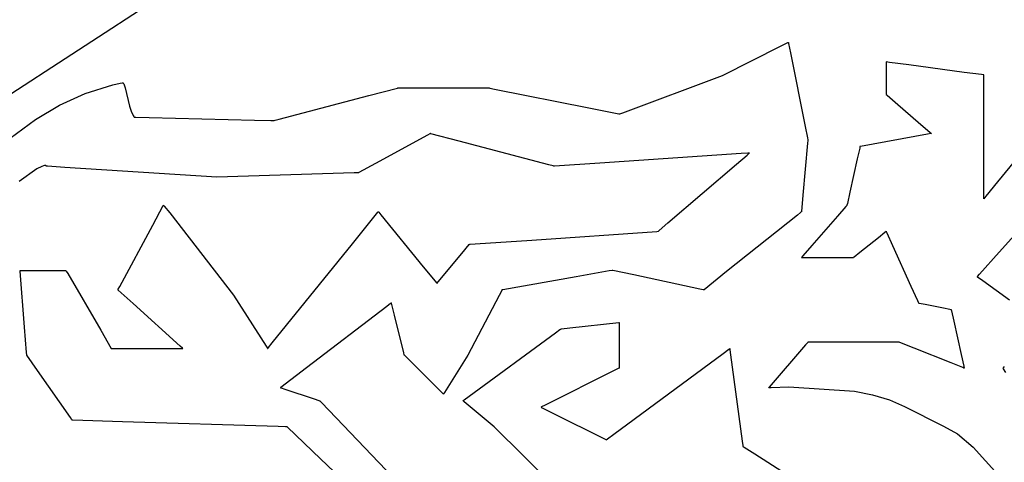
# Model space of a CAD drawing. Extents: x -3.81 to 3.8, y -2.54 to 5.19.
# Tile 12 of 93: x -2.65 to -2.2, y -2.01 to -1.81. Entities that reach past the tile are written whole.
import ezdxf

# ---------------------------------------------------------------- set-up
doc = ezdxf.new("R2010")
doc.units = 0

msp = doc.modelspace()

# ---------------------------------------------------------------- linework, layer by layer
at = {"layer": 'Layer 1', "color": 7, "linetype": 'CONTINUOUS'}
for p, q in [((-2.539385, -1.770434), (-2.676538, -1.859753)), ((-2.29906, -1.820353), (-2.295999, -1.818822)), ((-2.295999, -1.818822), (-2.295786, -1.818716)), ((-2.295786, -1.818716), (-2.295773, -1.818709)), ((-2.295773, -1.818709), (-2.295772, -1.818709)), ((-2.295772, -1.818709), (-2.295772, -1.818709)), ((-2.295772, -1.818709), (-2.295772, -1.818709)), ((-2.295772, -1.818709), (-2.295772, -1.818709)), ((-2.295772, -1.818709), (-2.295772, -1.818709)), ((-2.295772, -1.818709), (-2.295771, -1.818711)), ((-2.295771, -1.818711), (-2.29577, -1.818719)), ((-2.29577, -1.818719), (-2.295754, -1.818799)), ((-2.295754, -1.818799), (-2.295675, -1.819191)), ((-2.295675, -1.819191), (-2.294828, -1.823427)), ((-2.325808, -1.833728), (-2.29906, -1.820353)), ((-2.294828, -1.823427), (-2.288123, -1.856965)), ((-2.25133, -1.827598), (-2.251331, -1.827598)), ((-2.251331, -1.827598), (-2.251331, -1.827598)), ((-2.251331, -1.827598), (-2.251331, -1.827598)), ((-2.251331, -1.827598), (-2.251331, -1.827598)), ((-2.251331, -1.827598), (-2.251331, -1.827599)), ((-2.251331, -1.827599), (-2.251331, -1.8276)), ((-2.251331, -1.8276), (-2.251331, -1.827605)), ((-2.251331, -1.827605), (-2.251331, -1.827658)), ((-2.251331, -1.827658), (-2.251331, -1.827916)), ((-2.251331, -1.827916), (-2.251331, -1.830554)), ((-2.251303, -1.827602), (-2.25133, -1.827598)), ((-2.249724, -1.827813), (-2.251303, -1.827602)), ((-2.240944, -1.828983), (-2.249724, -1.827813)), ((-2.251331, -1.830554), (-2.251331, -1.83895)), ((-2.215757, -1.832341), (-2.240944, -1.828983)), ((-2.207842, -1.833397), (-2.215757, -1.832341)), ((-2.603192, -1.837962), (-2.599858, -1.837219)), ((-2.599858, -1.837219), (-2.599057, -1.837059)), ((-2.599057, -1.837059), (-2.598977, -1.837049)), ((-2.598977, -1.837049), (-2.5989, -1.837051)), ((-2.5989, -1.837051), (-2.598824, -1.837065)), ((-2.598824, -1.837065), (-2.598751, -1.83709)), ((-2.598751, -1.83709), (-2.598679, -1.837126)), ((-2.598679, -1.837126), (-2.598609, -1.837173)), ((-2.598609, -1.837173), (-2.59854, -1.837231)), ((-2.59854, -1.837231), (-2.598407, -1.837376)), ((-2.371087, -1.850685), (-2.325808, -1.833728)), ((-2.207069, -1.8335), (-2.207842, -1.833397)), ((-2.206909, -1.833521), (-2.207069, -1.8335)), ((-2.206894, -1.833523), (-2.206909, -1.833521)), ((-2.206891, -1.833523), (-2.206894, -1.833523)), ((-2.20689, -1.833524), (-2.206891, -1.833523)), ((-2.20689, -1.833539), (-2.20689, -1.833524)), ((-2.20689, -1.833524), (-2.20689, -1.833524)), ((-2.20689, -1.833524), (-2.20689, -1.833524)), ((-2.20689, -1.833524), (-2.20689, -1.833524)), ((-2.20689, -1.833524), (-2.20689, -1.833524)), ((-2.20689, -1.834293), (-2.20689, -1.833539)), ((-2.20689, -1.882721), (-2.20689, -1.834293)), ((-2.61583, -1.841928), (-2.603192, -1.837962)), ((-2.598407, -1.837376), (-2.59828, -1.837561)), ((-2.59828, -1.837561), (-2.59804, -1.838041)), ((-2.59804, -1.838041), (-2.5976, -1.83939)), ((-2.5976, -1.83939), (-2.595643, -1.847743)), ((-2.486691, -1.84291), (-2.473711, -1.839494)), ((-2.473711, -1.839494), (-2.473575, -1.839458)), ((-2.473575, -1.839458), (-2.473545, -1.83945)), ((-2.473545, -1.83945), (-2.47354, -1.839449)), ((-2.47354, -1.839449), (-2.473539, -1.839449)), ((-2.473539, -1.839449), (-2.473539, -1.839449)), ((-2.473539, -1.839449), (-2.473539, -1.839449)), ((-2.473539, -1.839449), (-2.473539, -1.839449)), ((-2.473539, -1.839449), (-2.473537, -1.839449)), ((-2.473537, -1.839449), (-2.47353, -1.839449)), ((-2.47353, -1.839449), (-2.473503, -1.839449)), ((-2.473503, -1.839449), (-2.473209, -1.839449)), ((-2.473209, -1.839449), (-2.471814, -1.839449)), ((-2.471814, -1.839449), (-2.441758, -1.839449)), ((-2.441758, -1.839449), (-2.43219, -1.839449)), ((-2.43219, -1.839449), (-2.43209, -1.839449)), ((-2.43209, -1.839449), (-2.432067, -1.839449)), ((-2.432067, -1.839449), (-2.432063, -1.839449)), ((-2.432063, -1.839449), (-2.432063, -1.839449)), ((-2.432063, -1.839449), (-2.432063, -1.839449)), ((-2.432063, -1.839449), (-2.432063, -1.839449)), ((-2.432063, -1.839449), (-2.432062, -1.839449)), ((-2.432062, -1.839449), (-2.43206, -1.839449)), ((-2.43206, -1.839449), (-2.432051, -1.839451)), ((-2.432051, -1.839451), (-2.432011, -1.839459)), ((-2.432011, -1.839459), (-2.431592, -1.839543)), ((-2.431592, -1.839543), (-2.429602, -1.839941)), ((-2.429602, -1.839941), (-2.386666, -1.848528)), ((-2.251331, -1.83895), (-2.251331, -1.841878)), ((-2.62751, -1.84728), (-2.61583, -1.841928)), ((-2.527489, -1.853647), (-2.486691, -1.84291)), ((-2.251331, -1.841878), (-2.251331, -1.842404)), ((-2.251331, -1.842404), (-2.251331, -1.842413)), ((-2.251331, -1.842413), (-2.251331, -1.842413)), ((-2.251331, -1.842413), (-2.251331, -1.842413)), ((-2.251331, -1.842413), (-2.251331, -1.842413)), ((-2.251331, -1.842413), (-2.251331, -1.842413)), ((-2.251331, -1.842413), (-2.25133, -1.842414)), ((-2.25133, -1.842414), (-2.251329, -1.842415)), ((-2.251329, -1.842415), (-2.251322, -1.842421)), ((-2.251322, -1.842421), (-2.251247, -1.842485)), ((-2.251247, -1.842485), (-2.250887, -1.842794)), ((-2.250887, -1.842794), (-2.247194, -1.845958)), ((-2.247194, -1.845958), (-2.23544, -1.856033)), ((-2.638443, -1.853738), (-2.62751, -1.84728)), ((-2.595643, -1.847743), (-2.594907, -1.849965)), ((-2.594907, -1.849965), (-2.593993, -1.851997)), ((-2.386666, -1.848528), (-2.37299, -1.851263)), ((-2.372479, -1.851182), (-2.371087, -1.850685)), ((-2.658914, -1.868866), (-2.638443, -1.853738)), ((-2.593993, -1.851997), (-2.593733, -1.852461)), ((-2.593733, -1.852461), (-2.593597, -1.852685)), ((-2.593597, -1.852685), (-2.593563, -1.852741)), ((-2.593563, -1.852741), (-2.593545, -1.852768)), ((-2.593545, -1.852768), (-2.593537, -1.852782)), ((-2.593537, -1.852782), (-2.593535, -1.852783)), ((-2.593535, -1.852783), (-2.593535, -1.852783)), ((-2.593535, -1.852783), (-2.593535, -1.852783)), ((-2.593535, -1.852783), (-2.593532, -1.852784)), ((-2.593532, -1.852784), (-2.593521, -1.852784)), ((-2.593521, -1.852784), (-2.593406, -1.852786)), ((-2.593406, -1.852786), (-2.592842, -1.8528)), ((-2.592842, -1.8528), (-2.58677, -1.852941)), ((-2.58677, -1.852941), (-2.538701, -1.854058)), ((-2.538701, -1.854058), (-2.531408, -1.854227)), ((-2.531408, -1.854227), (-2.529937, -1.854261)), ((-2.529937, -1.854261), (-2.529841, -1.854264)), ((-2.529841, -1.854264), (-2.529835, -1.854264)), ((-2.529835, -1.854264), (-2.529835, -1.854264)), ((-2.529835, -1.854264), (-2.529835, -1.854264)), ((-2.529835, -1.854264), (-2.529835, -1.854264)), ((-2.529835, -1.854264), (-2.529834, -1.854264)), ((-2.529834, -1.854264), (-2.529832, -1.854263)), ((-2.529832, -1.854263), (-2.529822, -1.854261)), ((-2.529822, -1.854261), (-2.529784, -1.85425)), ((-2.529784, -1.85425), (-2.529384, -1.854145)), ((-2.529384, -1.854145), (-2.527489, -1.853647)), ((-2.37299, -1.851263), (-2.372846, -1.851291)), ((-2.372846, -1.851291), (-2.372813, -1.851298)), ((-2.372813, -1.851298), (-2.372808, -1.851299)), ((-2.372808, -1.851299), (-2.372807, -1.851299)), ((-2.372807, -1.851299), (-2.372807, -1.851299)), ((-2.372807, -1.851299), (-2.372807, -1.851299)), ((-2.372807, -1.851299), (-2.372807, -1.851299)), ((-2.372807, -1.851299), (-2.372805, -1.851299)), ((-2.372805, -1.851299), (-2.372799, -1.851296)), ((-2.372799, -1.851296), (-2.372771, -1.851286)), ((-2.372771, -1.851286), (-2.372479, -1.851182)), ((-2.288123, -1.856965), (-2.287106, -1.862055)), ((-2.23544, -1.856033), (-2.231341, -1.859546)), ((-2.231341, -1.859546), (-2.230603, -1.860178)), ((-2.460082, -1.860927), (-2.483697, -1.873807)), ((-2.458987, -1.86033), (-2.460082, -1.860927)), ((-2.458757, -1.860205), (-2.458987, -1.86033)), ((-2.458735, -1.860193), (-2.458757, -1.860205)), ((-2.45873, -1.86019), (-2.458735, -1.860193)), ((-2.458729, -1.860189), (-2.45873, -1.86019)), ((-2.458728, -1.860189), (-2.458729, -1.860189)), ((-2.458722, -1.860191), (-2.458728, -1.860189)), ((-2.458728, -1.860189), (-2.458728, -1.860189)), ((-2.458728, -1.860189), (-2.458728, -1.860189)), ((-2.458728, -1.860189), (-2.458728, -1.860189)), ((-2.458692, -1.860198), (-2.458722, -1.860191)), ((-2.458556, -1.860234), (-2.458692, -1.860198)), ((-2.445569, -1.863652), (-2.458556, -1.860234)), ((-2.404775, -1.874388), (-2.445569, -1.863652)), ((-2.287106, -1.862055), (-2.2869, -1.863082)), ((-2.286909, -1.863414), (-2.287009, -1.86451)), ((-2.286888, -1.863183), (-2.286909, -1.863414)), ((-2.2869, -1.863082), (-2.286887, -1.863149)), ((-2.286886, -1.863161), (-2.286888, -1.863183)), ((-2.286887, -1.863149), (-2.286886, -1.863153)), ((-2.286886, -1.863153), (-2.286886, -1.863154)), ((-2.286886, -1.863154), (-2.286886, -1.863154)), ((-2.286886, -1.863154), (-2.286886, -1.863154)), ((-2.286886, -1.863154), (-2.286886, -1.863154)), ((-2.286886, -1.863154), (-2.286886, -1.863155)), ((-2.286886, -1.863155), (-2.286886, -1.863161)), ((-2.232487, -1.860534), (-2.2629, -1.866063)), ((-2.230798, -1.860227), (-2.232487, -1.860534)), ((-2.230636, -1.860197), (-2.230798, -1.860227)), ((-2.230599, -1.860191), (-2.230636, -1.860197)), ((-2.230603, -1.860178), (-2.230591, -1.860189)), ((-2.230591, -1.860189), (-2.230599, -1.860191)), ((-2.230591, -1.860189), (-2.230591, -1.860189)), ((-2.230591, -1.860189), (-2.230591, -1.860189)), ((-2.230591, -1.860189), (-2.230591, -1.860189)), ((-2.230591, -1.860189), (-2.230591, -1.860189)), ((-2.230591, -1.860189), (-2.230591, -1.860189)), ((-2.230591, -1.860189), (-2.230591, -1.860189)), ((-2.185549, -1.863736), (-2.200662, -1.882207)), ((-2.287009, -1.86451), (-2.289155, -1.888128)), ((-2.263327, -1.866771), (-2.264411, -1.871648)), ((-2.263214, -1.866262), (-2.263327, -1.866771)), ((-2.263187, -1.866142), (-2.263214, -1.866262)), ((-2.263182, -1.866117), (-2.263187, -1.866142)), ((-2.263181, -1.866115), (-2.263182, -1.866117)), ((-2.263179, -1.866114), (-2.263181, -1.866114)), ((-2.263181, -1.866114), (-2.263181, -1.866114)), ((-2.263181, -1.866114), (-2.263181, -1.866114)), ((-2.263181, -1.866114), (-2.263181, -1.866114)), ((-2.263181, -1.866114), (-2.263181, -1.866114)), ((-2.263181, -1.866114), (-2.263181, -1.866115)), ((-2.2629, -1.866063), (-2.263179, -1.866114)), ((-2.317254, -1.869326), (-2.381668, -1.87362)), ((-2.319325, -1.874027), (-2.314576, -1.869957)), ((-2.314263, -1.869126), (-2.317254, -1.869326)), ((-2.314576, -1.869957), (-2.313618, -1.869136)), ((-2.313631, -1.869084), (-2.314263, -1.869126)), ((-2.313571, -1.86908), (-2.313631, -1.869084)), ((-2.313618, -1.869136), (-2.313555, -1.869082)), ((-2.313556, -1.869079), (-2.313571, -1.86908)), ((-2.313552, -1.869079), (-2.313556, -1.869079)), ((-2.313555, -1.869082), (-2.313551, -1.869079)), ((-2.313551, -1.869079), (-2.313552, -1.869079)), ((-2.313551, -1.869079), (-2.313551, -1.869079)), ((-2.313551, -1.869079), (-2.313551, -1.869079)), ((-2.313551, -1.869079), (-2.313551, -1.869079)), ((-2.264411, -1.871648), (-2.267771, -1.886769)), ((-2.637788, -1.876241), (-2.645893, -1.88196)), ((-2.635603, -1.875095), (-2.637788, -1.876241)), ((-2.634869, -1.87482), (-2.635603, -1.875095)), ((-2.634333, -1.874694), (-2.634869, -1.87482)), ((-2.63413, -1.874675), (-2.634333, -1.874694)), ((-2.633964, -1.87468), (-2.63413, -1.874675)), ((-2.633832, -1.874703), (-2.633964, -1.87468)), ((-2.633777, -1.87472), (-2.633832, -1.874703)), ((-2.63373, -1.874741), (-2.633777, -1.87472)), ((-2.633689, -1.874763), (-2.63373, -1.874741)), ((-2.633654, -1.874787), (-2.633689, -1.874763)), ((-2.633625, -1.874813), (-2.633654, -1.874787)), ((-2.633601, -1.874839), (-2.633625, -1.874813)), ((-2.633581, -1.874865), (-2.633601, -1.874839)), ((-2.633565, -1.87489), (-2.633581, -1.874865)), ((-2.633545, -1.874937), (-2.633565, -1.87489)), ((-2.633535, -1.874974), (-2.633545, -1.874937)), ((-2.633532, -1.874998), (-2.633535, -1.874974)), ((-2.633532, -1.875003), (-2.633532, -1.874998)), ((-2.633531, -1.875004), (-2.633532, -1.875003)), ((-2.633529, -1.875004), (-2.633531, -1.875004)), ((-2.633531, -1.875004), (-2.633531, -1.875004)), ((-2.633531, -1.875004), (-2.633531, -1.875004)), ((-2.633531, -1.875004), (-2.633531, -1.875004)), ((-2.633531, -1.875004), (-2.633531, -1.875004)), ((-2.633531, -1.875004), (-2.633531, -1.875004)), ((-2.633494, -1.875006), (-2.633529, -1.875004)), ((-2.632944, -1.875042), (-2.633494, -1.875006)), ((-2.625038, -1.875552), (-2.632944, -1.875042)), ((-2.555942, -1.880009), (-2.625038, -1.875552)), ((-2.483697, -1.873807), (-2.491218, -1.87791)), ((-2.402882, -1.874886), (-2.404775, -1.874388)), ((-2.402483, -1.874991), (-2.402882, -1.874886)), ((-2.402445, -1.875001), (-2.402483, -1.874991)), ((-2.402436, -1.875003), (-2.402445, -1.875001)), ((-2.402434, -1.875004), (-2.402436, -1.875003)), ((-2.402433, -1.875004), (-2.402434, -1.875004)), ((-2.402424, -1.875003), (-2.402433, -1.875004)), ((-2.402433, -1.875004), (-2.402433, -1.875004)), ((-2.402433, -1.875004), (-2.402433, -1.875004)), ((-2.402433, -1.875004), (-2.402433, -1.875004)), ((-2.402377, -1.875), (-2.402424, -1.875003)), ((-2.402162, -1.874986), (-2.402377, -1.875)), ((-2.381668, -1.87362), (-2.402162, -1.874986)), ((-2.350626, -1.900854), (-2.319325, -1.874027)), ((-2.493407, -1.878087), (-2.555942, -1.880009)), ((-2.491718, -1.877988), (-2.493407, -1.878087)), ((-2.491363, -1.877967), (-2.491718, -1.877988)), ((-2.491329, -1.877965), (-2.491363, -1.877967)), ((-2.491321, -1.877965), (-2.491329, -1.877965)), ((-2.491319, -1.877965), (-2.491321, -1.877965)), ((-2.491315, -1.877963), (-2.491319, -1.877964)), ((-2.491319, -1.877964), (-2.491319, -1.877965)), ((-2.491319, -1.877965), (-2.491319, -1.877965)), ((-2.491319, -1.877965), (-2.491319, -1.877965)), ((-2.491319, -1.877965), (-2.491319, -1.877965)), ((-2.491298, -1.877953), (-2.491315, -1.877963)), ((-2.491218, -1.87791), (-2.491298, -1.877953)), ((-2.20689, -1.889056), (-2.20689, -1.882721)), ((-2.200662, -1.882207), (-2.205928, -1.888643)), ((-2.199793, -1.914129), (-2.171247, -1.882225)), ((-2.289155, -1.888128), (-2.289837, -1.895645)), ((-2.267771, -1.886769), (-2.268915, -1.891918)), ((-2.20689, -1.889675), (-2.20689, -1.889056)), ((-2.20689, -1.889803), (-2.20689, -1.889675)), ((-2.206874, -1.889799), (-2.20689, -1.889819)), ((-2.20689, -1.889815), (-2.20689, -1.889803)), ((-2.20689, -1.889818), (-2.20689, -1.889815)), ((-2.20689, -1.889819), (-2.20689, -1.889818)), ((-2.20689, -1.889819), (-2.20689, -1.889819)), ((-2.20689, -1.889819), (-2.20689, -1.889819)), ((-2.20689, -1.889819), (-2.20689, -1.889819)), ((-2.20689, -1.889819), (-2.20689, -1.889819)), ((-2.205928, -1.888643), (-2.206874, -1.889799)), ((-2.585054, -1.901793), (-2.580265, -1.892899)), ((-2.580265, -1.892899), (-2.580214, -1.892805)), ((-2.580214, -1.892805), (-2.580203, -1.892784)), ((-2.580203, -1.892784), (-2.580201, -1.89278)), ((-2.580201, -1.89278), (-2.580201, -1.89278)), ((-2.580201, -1.89278), (-2.580201, -1.89278)), ((-2.580201, -1.89278), (-2.580201, -1.89278)), ((-2.580201, -1.89278), (-2.580201, -1.89278)), ((-2.580201, -1.89278), (-2.5802, -1.89278)), ((-2.5802, -1.89278), (-2.580199, -1.892781)), ((-2.580199, -1.892781), (-2.580195, -1.892787)), ((-2.580195, -1.892787), (-2.580146, -1.892846)), ((-2.580146, -1.892846), (-2.57991, -1.893135)), ((-2.57991, -1.893135), (-2.577367, -1.896243)), ((-2.269616, -1.893363), (-2.273409, -1.897698)), ((-2.269221, -1.892911), (-2.269616, -1.893363)), ((-2.269128, -1.892804), (-2.269221, -1.892911)), ((-2.269109, -1.892782), (-2.269128, -1.892804)), ((-2.269107, -1.89278), (-2.269109, -1.892782)), ((-2.269106, -1.89278), (-2.269107, -1.89278)), ((-2.269105, -1.892775), (-2.269106, -1.892779)), ((-2.269106, -1.892779), (-2.269106, -1.89278)), ((-2.269106, -1.89278), (-2.269106, -1.89278)), ((-2.269106, -1.89278), (-2.269106, -1.89278)), ((-2.269106, -1.89278), (-2.269106, -1.89278)), ((-2.268915, -1.891918), (-2.269105, -1.892775)), ((-2.577367, -1.896243), (-2.548286, -1.933621)), ((-2.4942, -1.910283), (-2.482583, -1.895934)), ((-2.482583, -1.895934), (-2.482461, -1.895784)), ((-2.482461, -1.895784), (-2.482434, -1.89575)), ((-2.482434, -1.89575), (-2.482429, -1.895744)), ((-2.482429, -1.895744), (-2.482429, -1.895744)), ((-2.482429, -1.895744), (-2.482429, -1.895744)), ((-2.482429, -1.895744), (-2.482429, -1.895744)), ((-2.482429, -1.895744), (-2.482429, -1.895744)), ((-2.482429, -1.895744), (-2.482428, -1.895746)), ((-2.482428, -1.895746), (-2.482423, -1.895751)), ((-2.482423, -1.895751), (-2.482406, -1.895773)), ((-2.482406, -1.895773), (-2.482217, -1.896004)), ((-2.482217, -1.896004), (-2.481321, -1.897099)), ((-2.481321, -1.897099), (-2.461999, -1.920715)), ((-2.291694, -1.897222), (-2.3239, -1.922983)), ((-2.2902, -1.896027), (-2.291694, -1.897222)), ((-2.289886, -1.895775), (-2.2902, -1.896027)), ((-2.289856, -1.895752), (-2.289886, -1.895775)), ((-2.289849, -1.895746), (-2.289856, -1.895752)), ((-2.289847, -1.895744), (-2.289849, -1.895746)), ((-2.289846, -1.895744), (-2.289847, -1.895744)), ((-2.289847, -1.895744), (-2.289847, -1.895744)), ((-2.289845, -1.895723), (-2.289846, -1.895741)), ((-2.289846, -1.895741), (-2.289846, -1.895744)), ((-2.289846, -1.895744), (-2.289846, -1.895744)), ((-2.289846, -1.895744), (-2.289846, -1.895744)), ((-2.289837, -1.895645), (-2.289845, -1.895723)), ((-2.273409, -1.897698), (-2.285171, -1.91114)), ((-2.600081, -1.929698), (-2.585054, -1.901793)), ((-2.355022, -1.904622), (-2.354947, -1.904557)), ((-2.354947, -1.904557), (-2.35458, -1.904243)), ((-2.35458, -1.904243), (-2.350626, -1.900854)), ((-2.438387, -1.910382), (-2.412553, -1.908599)), ((-2.412553, -1.908599), (-2.355699, -1.904676)), ((-2.355699, -1.904676), (-2.355102, -1.904635)), ((-2.355102, -1.904635), (-2.355047, -1.904631)), ((-2.355047, -1.904631), (-2.355034, -1.90463)), ((-2.355034, -1.90463), (-2.355032, -1.90463)), ((-2.355032, -1.90463), (-2.355031, -1.90463)), ((-2.355031, -1.904629), (-2.355029, -1.904628)), ((-2.355031, -1.90463), (-2.355031, -1.904629)), ((-2.355031, -1.90463), (-2.355031, -1.90463)), ((-2.355031, -1.90463), (-2.355031, -1.90463)), ((-2.355029, -1.904628), (-2.355022, -1.904622)), ((-2.263188, -1.914117), (-2.254791, -1.907399)), ((-2.254791, -1.907399), (-2.251865, -1.905058)), ((-2.251865, -1.905058), (-2.25134, -1.904637)), ((-2.25134, -1.904637), (-2.251331, -1.90463)), ((-2.251331, -1.90463), (-2.251331, -1.90463)), ((-2.251331, -1.90463), (-2.251331, -1.90463)), ((-2.251331, -1.90463), (-2.251331, -1.90463)), ((-2.251331, -1.90463), (-2.251331, -1.90463)), ((-2.251331, -1.90463), (-2.25133, -1.904631)), ((-2.25133, -1.904631), (-2.251329, -1.904633)), ((-2.251329, -1.904633), (-2.251324, -1.904645)), ((-2.251324, -1.904645), (-2.251271, -1.904762)), ((-2.251271, -1.904762), (-2.251013, -1.905329)), ((-2.251013, -1.905329), (-2.248373, -1.911136)), ((-2.530702, -1.955371), (-2.4942, -1.910283)), ((-2.444418, -1.914718), (-2.440999, -1.910614)), ((-2.440999, -1.910614), (-2.440962, -1.910571)), ((-2.440962, -1.910571), (-2.440954, -1.910561)), ((-2.440954, -1.910561), (-2.440953, -1.910559)), ((-2.440953, -1.910559), (-2.440953, -1.910559)), ((-2.440953, -1.910559), (-2.440953, -1.910559)), ((-2.440953, -1.910559), (-2.440953, -1.910559)), ((-2.440953, -1.910559), (-2.440952, -1.910559)), ((-2.440952, -1.910559), (-2.440942, -1.910558)), ((-2.440952, -1.910559), (-2.440952, -1.910559)), ((-2.440942, -1.910558), (-2.440892, -1.910555)), ((-2.440892, -1.910555), (-2.440678, -1.91054)), ((-2.440678, -1.91054), (-2.438387, -1.910382)), ((-2.285171, -1.91114), (-2.289176, -1.915718)), ((-2.248373, -1.911136), (-2.239977, -1.92961)), ((-2.455149, -1.927597), (-2.444418, -1.914718)), ((-2.289843, -1.91648), (-2.289846, -1.916484)), ((-2.289846, -1.916484), (-2.289846, -1.916484)), ((-2.289846, -1.916484), (-2.289846, -1.916484)), ((-2.289846, -1.916484), (-2.289846, -1.916484)), ((-2.289846, -1.916484), (-2.289846, -1.916484)), ((-2.289846, -1.916484), (-2.289846, -1.916484)), ((-2.289846, -1.916484), (-2.289844, -1.916484)), ((-2.289844, -1.916484), (-2.289836, -1.916484)), ((-2.289176, -1.915718), (-2.289843, -1.91648)), ((-2.289836, -1.916484), (-2.28975, -1.916484)), ((-2.28975, -1.916484), (-2.289337, -1.916484)), ((-2.289337, -1.916484), (-2.285113, -1.916484)), ((-2.285113, -1.916484), (-2.27168, -1.916484)), ((-2.27168, -1.916484), (-2.267, -1.916484)), ((-2.267, -1.916484), (-2.26616, -1.916484)), ((-2.26616, -1.916484), (-2.266146, -1.916484)), ((-2.266146, -1.916484), (-2.266146, -1.916484)), ((-2.266146, -1.916484), (-2.266146, -1.916484)), ((-2.266146, -1.916484), (-2.266146, -1.916484)), ((-2.266146, -1.916484), (-2.266146, -1.916484)), ((-2.266146, -1.916484), (-2.266145, -1.916484)), ((-2.266145, -1.916484), (-2.266144, -1.916483)), ((-2.266144, -1.916483), (-2.266139, -1.916479)), ((-2.266139, -1.916479), (-2.266085, -1.916436)), ((-2.266085, -1.916436), (-2.265827, -1.91623)), ((-2.265827, -1.91623), (-2.263188, -1.914117)), ((-2.208768, -1.92416), (-2.199793, -1.914129)), ((-2.645386, -1.92241), (-2.645386, -1.922409)), ((-2.645386, -1.922409), (-2.645386, -1.922409)), ((-2.645386, -1.922409), (-2.645386, -1.922409)), ((-2.645386, -1.922409), (-2.645386, -1.922409)), ((-2.645386, -1.922409), (-2.645385, -1.922409)), ((-2.645386, -1.922411), (-2.645386, -1.92241)), ((-2.645385, -1.922416), (-2.645386, -1.922411)), ((-2.645385, -1.922409), (-2.645381, -1.922409)), ((-2.645383, -1.922441), (-2.645385, -1.922416)), ((-2.645363, -1.922709), (-2.645383, -1.922441)), ((-2.645381, -1.922409), (-2.645344, -1.922409)), ((-2.645344, -1.922409), (-2.64516, -1.922409)), ((-2.64516, -1.922409), (-2.643183, -1.922409)), ((-2.643183, -1.922409), (-2.627532, -1.922409)), ((-2.627532, -1.922409), (-2.625158, -1.922409)), ((-2.625158, -1.922409), (-2.624679, -1.922409)), ((-2.624679, -1.922409), (-2.624648, -1.922409)), ((-2.624648, -1.922409), (-2.624646, -1.922409)), ((-2.624646, -1.922409), (-2.624646, -1.922409)), ((-2.624646, -1.922409), (-2.624646, -1.922409)), ((-2.624646, -1.922409), (-2.624646, -1.92241)), ((-2.624646, -1.92241), (-2.624645, -1.92241)), ((-2.624645, -1.92241), (-2.624645, -1.922411)), ((-2.624645, -1.922411), (-2.624641, -1.922417)), ((-2.624641, -1.922417), (-2.624627, -1.922441)), ((-2.624627, -1.922441), (-2.62448, -1.922694)), ((-2.461999, -1.920715), (-2.455846, -1.928234)), ((-2.375929, -1.922438), (-2.377272, -1.922675)), ((-2.375803, -1.922416), (-2.375929, -1.922438)), ((-2.375774, -1.922411), (-2.375803, -1.922416)), ((-2.375768, -1.92241), (-2.375774, -1.922411)), ((-2.375767, -1.92241), (-2.375768, -1.922409)), ((-2.375768, -1.922409), (-2.375768, -1.922409)), ((-2.375768, -1.922409), (-2.375768, -1.922409)), ((-2.375768, -1.922409), (-2.375768, -1.922409)), ((-2.375768, -1.922409), (-2.375768, -1.92241)), ((-2.375763, -1.92241), (-2.375767, -1.92241)), ((-2.375741, -1.922415), (-2.375763, -1.92241)), ((-2.375639, -1.922437), (-2.375741, -1.922415)), ((-2.366065, -1.924488), (-2.375639, -1.922437)), ((-2.643401, -1.948195), (-2.645363, -1.922709)), ((-2.62448, -1.922694), (-2.623782, -1.923891)), ((-2.623782, -1.923891), (-2.608751, -1.949655)), ((-2.392417, -1.925346), (-2.425746, -1.931226)), ((-2.377272, -1.922675), (-2.392417, -1.925346)), ((-2.336013, -1.930927), (-2.366065, -1.924488)), ((-2.3239, -1.922983), (-2.334155, -1.931186)), ((-2.20985, -1.92537), (-2.209849, -1.925369)), ((-2.209849, -1.925371), (-2.20985, -1.92537)), ((-2.20985, -1.92537), (-2.20985, -1.92537)), ((-2.20985, -1.92537), (-2.20985, -1.92537)), ((-2.20985, -1.92537), (-2.20985, -1.92537)), ((-2.20985, -1.92537), (-2.20985, -1.92537)), ((-2.20985, -1.92537), (-2.20985, -1.92537)), ((-2.209849, -1.925369), (-2.209845, -1.925364)), ((-2.209843, -1.925375), (-2.209849, -1.925371)), ((-2.209845, -1.925364), (-2.209828, -1.925345)), ((-2.209781, -1.925417), (-2.209843, -1.925375)), ((-2.209828, -1.925345), (-2.209646, -1.925141)), ((-2.207229, -1.927157), (-2.209781, -1.925417)), ((-2.209646, -1.925141), (-2.208768, -1.92416)), ((-2.600941, -1.931295), (-2.60094, -1.931294)), ((-2.600938, -1.931298), (-2.600941, -1.931295)), ((-2.600941, -1.931295), (-2.600941, -1.931295)), ((-2.600941, -1.931295), (-2.600941, -1.931295)), ((-2.600941, -1.931295), (-2.600941, -1.931295)), ((-2.600941, -1.931295), (-2.600941, -1.931295)), ((-2.60094, -1.931294), (-2.600937, -1.931287)), ((-2.600922, -1.931313), (-2.600938, -1.931298)), ((-2.600937, -1.931287), (-2.600923, -1.931262)), ((-2.600923, -1.931262), (-2.600777, -1.93099)), ((-2.60085, -1.931377), (-2.600922, -1.931313)), ((-2.594012, -1.937532), (-2.60085, -1.931377)), ((-2.600777, -1.93099), (-2.600081, -1.929698)), ((-2.455846, -1.928234), (-2.455781, -1.928314)), ((-2.455781, -1.928314), (-2.455767, -1.928331)), ((-2.455767, -1.928331), (-2.455764, -1.928334)), ((-2.455764, -1.928334), (-2.455764, -1.928335)), ((-2.455764, -1.928335), (-2.455764, -1.928334)), ((-2.455764, -1.928334), (-2.455763, -1.928334)), ((-2.455764, -1.928335), (-2.455764, -1.928335)), ((-2.455764, -1.928335), (-2.455764, -1.928335)), ((-2.455763, -1.928334), (-2.455761, -1.928331)), ((-2.455761, -1.928331), (-2.455751, -1.928319)), ((-2.455751, -1.928319), (-2.455646, -1.928194)), ((-2.455646, -1.928194), (-2.455149, -1.927597)), ((-2.426162, -1.931344), (-2.426267, -1.931553)), ((-2.42614, -1.931301), (-2.426162, -1.931344)), ((-2.426138, -1.931297), (-2.42614, -1.931301)), ((-2.426136, -1.931295), (-2.426138, -1.931295)), ((-2.426138, -1.931295), (-2.426138, -1.931295)), ((-2.426138, -1.931295), (-2.426138, -1.931295)), ((-2.426138, -1.931295), (-2.426138, -1.931295)), ((-2.426138, -1.931295), (-2.426138, -1.931296)), ((-2.426138, -1.931296), (-2.426138, -1.931297)), ((-2.426129, -1.931294), (-2.426136, -1.931295)), ((-2.426097, -1.931288), (-2.426129, -1.931294)), ((-2.425746, -1.931226), (-2.426097, -1.931288)), ((-2.33462, -1.931225), (-2.336013, -1.930927)), ((-2.334327, -1.931288), (-2.33462, -1.931225)), ((-2.3343, -1.931293), (-2.334327, -1.931288)), ((-2.334293, -1.931295), (-2.3343, -1.931293)), ((-2.334292, -1.931295), (-2.334293, -1.931295)), ((-2.334291, -1.931295), (-2.334292, -1.931295)), ((-2.334287, -1.931292), (-2.334291, -1.931295)), ((-2.334291, -1.931295), (-2.334291, -1.931295)), ((-2.334291, -1.931295), (-2.334291, -1.931295)), ((-2.334291, -1.931295), (-2.334291, -1.931295)), ((-2.334263, -1.931272), (-2.334287, -1.931292)), ((-2.334155, -1.931186), (-2.334263, -1.931272)), ((-2.239977, -1.92961), (-2.237051, -1.936048)), ((-2.195158, -1.935927), (-2.207229, -1.927157)), ((-2.548286, -1.933621), (-2.533473, -1.956901)), ((-2.427396, -1.933813), (-2.441738, -1.960999)), ((-2.426267, -1.931553), (-2.427396, -1.933813)), ((-2.572545, -1.956853), (-2.594012, -1.937532)), ((-2.478592, -1.938822), (-2.515084, -1.966727)), ((-2.476903, -1.937529), (-2.478592, -1.938822)), ((-2.476548, -1.937258), (-2.476903, -1.937529)), ((-2.476514, -1.937232), (-2.476548, -1.937258)), ((-2.476506, -1.937226), (-2.476514, -1.937232)), ((-2.476504, -1.937225), (-2.476506, -1.937226)), ((-2.476504, -1.937225), (-2.476504, -1.937224)), ((-2.476504, -1.937224), (-2.476504, -1.937224)), ((-2.476504, -1.937224), (-2.476504, -1.937224)), ((-2.476504, -1.937224), (-2.476504, -1.937225)), ((-2.476503, -1.937227), (-2.476504, -1.937225)), ((-2.4765, -1.93724), (-2.476503, -1.937227)), ((-2.476486, -1.937297), (-2.4765, -1.93724)), ((-2.475118, -1.942768), (-2.476486, -1.937297)), ((-2.237051, -1.936048), (-2.236525, -1.937205)), ((-2.236525, -1.937205), (-2.236516, -1.937224)), ((-2.236516, -1.937224), (-2.236516, -1.937224)), ((-2.236516, -1.937224), (-2.236516, -1.937224)), ((-2.236516, -1.937224), (-2.236516, -1.937224)), ((-2.236516, -1.937224), (-2.236516, -1.937224)), ((-2.236516, -1.937224), (-2.236515, -1.937224)), ((-2.236515, -1.937224), (-2.236514, -1.937225)), ((-2.236514, -1.937225), (-2.236509, -1.937226)), ((-2.236509, -1.937226), (-2.236456, -1.937236)), ((-2.236456, -1.937236), (-2.236198, -1.937288)), ((-2.236198, -1.937288), (-2.23356, -1.937815)), ((-2.23356, -1.937815), (-2.225166, -1.939493)), ((-2.225166, -1.939493), (-2.22224, -1.940078)), ((-2.22224, -1.940078), (-2.221714, -1.940183)), ((-2.221714, -1.940183), (-2.221705, -1.940185)), ((-2.221705, -1.940185), (-2.221705, -1.940185)), ((-2.221705, -1.940185), (-2.221705, -1.940185)), ((-2.221705, -1.940185), (-2.221705, -1.940185)), ((-2.221705, -1.940185), (-2.221705, -1.940185)), ((-2.221705, -1.940185), (-2.221705, -1.940186)), ((-2.221705, -1.940186), (-2.221704, -1.940188)), ((-2.221704, -1.940188), (-2.221702, -1.940197)), ((-2.221702, -1.940197), (-2.221681, -1.940293)), ((-2.221681, -1.940293), (-2.221578, -1.940756)), ((-2.470825, -1.959941), (-2.475118, -1.942768)), ((-2.221578, -1.940756), (-2.220523, -1.945505)), ((-2.64251, -1.959775), (-2.643401, -1.948195)), ((-2.401831, -1.950804), (-2.399812, -1.949324)), ((-2.399812, -1.949324), (-2.399479, -1.94908)), ((-2.399479, -1.94908), (-2.399473, -1.949075)), ((-2.399473, -1.949075), (-2.399472, -1.949075)), ((-2.399472, -1.949075), (-2.399472, -1.949075)), ((-2.399472, -1.949075), (-2.399472, -1.949075)), ((-2.399472, -1.949075), (-2.39947, -1.949075)), ((-2.39947, -1.949075), (-2.399463, -1.949074)), ((-2.399463, -1.949074), (-2.399388, -1.949065)), ((-2.399388, -1.949065), (-2.399022, -1.949025)), ((-2.399022, -1.949025), (-2.395196, -1.948599)), ((-2.395196, -1.948599), (-2.37293, -1.946124)), ((-2.37293, -1.946124), (-2.372832, -1.946113)), ((-2.372832, -1.946113), (-2.372811, -1.946111)), ((-2.372811, -1.946111), (-2.372807, -1.94611)), ((-2.372807, -1.94611), (-2.372807, -1.94611)), ((-2.372807, -1.94611), (-2.372807, -1.94611)), ((-2.372807, -1.94611), (-2.372807, -1.946111)), ((-2.372807, -1.946111), (-2.372807, -1.946116)), ((-2.372807, -1.946116), (-2.372807, -1.946137)), ((-2.372807, -1.946137), (-2.372807, -1.946222)), ((-2.372807, -1.946222), (-2.372807, -1.947089)), ((-2.372807, -1.947089), (-2.372807, -1.965392)), ((-2.220523, -1.945505), (-2.217164, -1.960618)), ((-2.608751, -1.949655), (-2.603969, -1.957852)), ((-2.441083, -1.97959), (-2.401831, -1.950804)), ((-2.603969, -1.957852), (-2.603919, -1.957938)), ((-2.603919, -1.957938), (-2.603908, -1.957957)), ((-2.603908, -1.957957), (-2.603906, -1.95796)), ((-2.603906, -1.95796), (-2.603906, -1.957961)), ((-2.603906, -1.957961), (-2.603906, -1.957961)), ((-2.603906, -1.957961), (-2.603905, -1.957961)), ((-2.603905, -1.957961), (-2.603905, -1.957961)), ((-2.603905, -1.957961), (-2.603904, -1.957961)), ((-2.603904, -1.957961), (-2.603898, -1.957961)), ((-2.603898, -1.957961), (-2.603877, -1.957961)), ((-2.603877, -1.957961), (-2.603646, -1.957961)), ((-2.603646, -1.957961), (-2.60255, -1.957961)), ((-2.60255, -1.957961), (-2.578933, -1.957961)), ((-2.578933, -1.957961), (-2.571415, -1.957961)), ((-2.57155, -1.957749), (-2.572545, -1.956853)), ((-2.571341, -1.957937), (-2.57155, -1.957749)), ((-2.571415, -1.957961), (-2.571336, -1.957961)), ((-2.571321, -1.957955), (-2.571341, -1.957937)), ((-2.571336, -1.957961), (-2.571318, -1.957961)), ((-2.571316, -1.957959), (-2.571321, -1.957955)), ((-2.571318, -1.957961), (-2.571315, -1.957961)), ((-2.571315, -1.95796), (-2.571316, -1.957959)), ((-2.571315, -1.957961), (-2.571315, -1.95796)), ((-2.571315, -1.957961), (-2.571315, -1.957961)), ((-2.571315, -1.957961), (-2.571315, -1.957961)), ((-2.571315, -1.957961), (-2.571315, -1.957961)), ((-2.533473, -1.956901), (-2.532885, -1.957825)), ((-2.532885, -1.957825), (-2.5328, -1.95796)), ((-2.5328, -1.95796), (-2.532799, -1.957961)), ((-2.532799, -1.95796), (-2.532797, -1.957957)), ((-2.532799, -1.957961), (-2.532799, -1.95796)), ((-2.532799, -1.95796), (-2.532799, -1.95796)), ((-2.532799, -1.957961), (-2.532799, -1.957961)), ((-2.532797, -1.957957), (-2.532788, -1.957947)), ((-2.532788, -1.957947), (-2.532754, -1.957905)), ((-2.532754, -1.957905), (-2.532397, -1.957463)), ((-2.532397, -1.957463), (-2.530702, -1.955371)), ((-2.325435, -1.960169), (-2.322871, -1.95828)), ((-2.322871, -1.95828), (-2.322446, -1.957967)), ((-2.322446, -1.957967), (-2.322438, -1.957961)), ((-2.322438, -1.957961), (-2.322437, -1.957961)), ((-2.322437, -1.957961), (-2.322437, -1.957961)), ((-2.322437, -1.957961), (-2.322437, -1.957961)), ((-2.322437, -1.957961), (-2.322437, -1.957964)), ((-2.322437, -1.957964), (-2.322435, -1.957975)), ((-2.322435, -1.957975), (-2.322429, -1.958022)), ((-2.322429, -1.958022), (-2.322364, -1.958511)), ((-2.28792, -1.956207), (-2.304508, -1.975561)), ((-2.286999, -1.955132), (-2.28792, -1.956207)), ((-2.286911, -1.955029), (-2.286999, -1.955132)), ((-2.28689, -1.955005), (-2.286911, -1.955029)), ((-2.286886, -1.955001), (-2.28689, -1.955005)), ((-2.286885, -1.955), (-2.286886, -1.955)), ((-2.286886, -1.955), (-2.286886, -1.955)), ((-2.286886, -1.955), (-2.286886, -1.955)), ((-2.286886, -1.955), (-2.286886, -1.955)), ((-2.286886, -1.955), (-2.286886, -1.955)), ((-2.286886, -1.955), (-2.286886, -1.955001)), ((-2.286797, -1.955), (-2.286885, -1.955)), ((-2.248749, -1.955), (-2.286797, -1.955)), ((-2.246062, -1.955), (-2.248749, -1.955)), ((-2.24548, -1.955), (-2.246062, -1.955)), ((-2.245424, -1.955), (-2.24548, -1.955)), ((-2.24541, -1.955), (-2.245424, -1.955)), ((-2.245406, -1.955), (-2.24541, -1.955)), ((-2.245405, -1.955), (-2.245406, -1.955)), ((-2.245406, -1.955), (-2.245406, -1.955)), ((-2.245406, -1.955), (-2.245406, -1.955)), ((-2.245406, -1.955), (-2.245406, -1.955)), ((-2.245387, -1.955007), (-2.245405, -1.955)), ((-2.245405, -1.955), (-2.245405, -1.955)), ((-2.244334, -1.955429), (-2.245387, -1.955007)), ((-2.23848, -1.95777), (-2.244334, -1.955429)), ((-2.221689, -1.964487), (-2.23848, -1.95777)), ((-2.642431, -1.960802), (-2.64251, -1.959775)), ((-2.642423, -1.960898), (-2.642431, -1.960802)), ((-2.642422, -1.96092), (-2.642423, -1.960898)), ((-2.642421, -1.960925), (-2.642422, -1.96092)), ((-2.642419, -1.960928), (-2.642421, -1.960925)), ((-2.642421, -1.960925), (-2.642421, -1.960925)), ((-2.642421, -1.960925), (-2.642421, -1.960925)), ((-2.642421, -1.960925), (-2.642421, -1.960925)), ((-2.642421, -1.960925), (-2.642421, -1.960925)), ((-2.642421, -1.960925), (-2.642421, -1.960925)), ((-2.642408, -1.960945), (-2.642419, -1.960928)), ((-2.642357, -1.961017), (-2.642408, -1.960945)), ((-2.637569, -1.967857), (-2.642357, -1.961017)), ((-2.470626, -1.960737), (-2.470825, -1.959941)), ((-2.470584, -1.960904), (-2.470626, -1.960737)), ((-2.47058, -1.96092), (-2.470584, -1.960904)), ((-2.470579, -1.960924), (-2.47058, -1.96092)), ((-2.470579, -1.960925), (-2.470579, -1.960924)), ((-2.470577, -1.960927), (-2.470579, -1.960925)), ((-2.470579, -1.960925), (-2.470579, -1.960925)), ((-2.470579, -1.960925), (-2.470579, -1.960925)), ((-2.470579, -1.960925), (-2.470579, -1.960925)), ((-2.470579, -1.960925), (-2.470579, -1.960925)), ((-2.470567, -1.960937), (-2.470577, -1.960927)), ((-2.470524, -1.96098), (-2.470567, -1.960937)), ((-2.466424, -1.96508), (-2.470524, -1.96098)), ((-2.441738, -1.960999), (-2.452321, -1.97793)), ((-2.375159, -1.996808), (-2.325435, -1.960169)), ((-2.322364, -1.958511), (-2.322059, -1.960799)), ((-2.322059, -1.960799), (-2.316825, -2.000055)), ((-2.217164, -1.960618), (-2.215994, -1.965886)), ((-2.515084, -1.966727), (-2.526714, -1.975621)), ((-2.453543, -1.977961), (-2.466424, -1.96508)), ((-2.373246, -1.96707), (-2.375074, -1.967984)), ((-2.372855, -1.966875), (-2.373246, -1.96707)), ((-2.372819, -1.966856), (-2.372855, -1.966875)), ((-2.37281, -1.966852), (-2.372819, -1.966856)), ((-2.372808, -1.966851), (-2.37281, -1.966852)), ((-2.372807, -1.96685), (-2.372808, -1.966851)), ((-2.372807, -1.965392), (-2.372807, -1.966528)), ((-2.372807, -1.966528), (-2.372807, -1.966797)), ((-2.372807, -1.966797), (-2.372807, -1.966847)), ((-2.372807, -1.966847), (-2.372807, -1.96685)), ((-2.372807, -1.96685), (-2.372807, -1.96685)), ((-2.372807, -1.96685), (-2.372807, -1.96685)), ((-2.216414, -1.966597), (-2.221689, -1.964487)), ((-2.215899, -1.966803), (-2.216414, -1.966597)), ((-2.215994, -1.965886), (-2.215783, -1.966834)), ((-2.215793, -1.966845), (-2.215899, -1.966803)), ((-2.215783, -1.966849), (-2.215793, -1.966845)), ((-2.215783, -1.966834), (-2.21578, -1.96685)), ((-2.21578, -1.96685), (-2.215783, -1.966849)), ((-2.21578, -1.96685), (-2.21578, -1.96685)), ((-2.21578, -1.96685), (-2.21578, -1.96685)), ((-2.21578, -1.96685), (-2.21578, -1.96685)), ((-2.21578, -1.96685), (-2.21578, -1.96685)), ((-2.21578, -1.96685), (-2.21578, -1.96685)), ((-2.198, -1.96685), (-2.197999, -1.966849)), ((-2.198, -1.966851), (-2.198, -1.96685)), ((-2.198, -1.96685), (-2.198, -1.96685)), ((-2.198, -1.96685), (-2.198, -1.96685)), ((-2.198, -1.96685), (-2.198, -1.96685)), ((-2.198, -1.96685), (-2.198, -1.96685)), ((-2.197991, -1.966867), (-2.198, -1.966851)), ((-2.197999, -1.966849), (-2.197997, -1.966846)), ((-2.197997, -1.966846), (-2.197976, -1.966815)), ((-2.197821, -1.967171), (-2.197991, -1.966867)), ((-2.197976, -1.966815), (-2.197867, -1.966668)), ((-2.197867, -1.966668), (-2.197398, -1.966112)), ((-2.196882, -1.968847), (-2.197821, -1.967171)), ((-2.622542, -1.989326), (-2.637569, -1.967857)), ((-2.375074, -1.967984), (-2.406479, -1.983684)), ((-2.526864, -1.975736), (-2.52687, -1.97574)), ((-2.52687, -1.97574), (-2.52687, -1.97574)), ((-2.52687, -1.97574), (-2.52687, -1.97574)), ((-2.52687, -1.97574), (-2.52687, -1.97574)), ((-2.52687, -1.97574), (-2.52687, -1.97574)), ((-2.52687, -1.97574), (-2.52687, -1.97574)), ((-2.52687, -1.97574), (-2.526869, -1.97574)), ((-2.526869, -1.97574), (-2.526866, -1.975742)), ((-2.526866, -1.975742), (-2.526834, -1.975752)), ((-2.526837, -1.975715), (-2.526864, -1.975736)), ((-2.526714, -1.975621), (-2.526837, -1.975715)), ((-2.526834, -1.975752), (-2.526676, -1.975805)), ((-2.526676, -1.975805), (-2.524981, -1.97637)), ((-2.30466, -1.975739), (-2.304661, -1.97574)), ((-2.304661, -1.97574), (-2.304661, -1.97574)), ((-2.304661, -1.97574), (-2.304661, -1.97574)), ((-2.304661, -1.97574), (-2.304661, -1.97574)), ((-2.304661, -1.97574), (-2.304661, -1.97574)), ((-2.304661, -1.97574), (-2.30466, -1.97574)), ((-2.304508, -1.975561), (-2.30466, -1.975739)), ((-2.30466, -1.97574), (-2.304657, -1.97574)), ((-2.304657, -1.97574), (-2.304618, -1.975737)), ((-2.304618, -1.975737), (-2.30443, -1.975725)), ((-2.30443, -1.975725), (-2.303624, -1.975677)), ((-2.303624, -1.975677), (-2.295531, -1.975424)), ((-2.295531, -1.975424), (-2.265641, -1.977381)), ((-2.524981, -1.97637), (-2.511568, -1.980841)), ((-2.452945, -1.978559), (-2.453543, -1.977961)), ((-2.452819, -1.978685), (-2.452945, -1.978559)), ((-2.452807, -1.978697), (-2.452819, -1.978685)), ((-2.452804, -1.9787), (-2.452807, -1.978697)), ((-2.452803, -1.978701), (-2.452804, -1.9787)), ((-2.452742, -1.978602), (-2.452803, -1.9787)), ((-2.452803, -1.9787), (-2.452803, -1.978701)), ((-2.452803, -1.978701), (-2.452803, -1.978701)), ((-2.452803, -1.978701), (-2.452803, -1.978701)), ((-2.452803, -1.978701), (-2.452803, -1.978701)), ((-2.452321, -1.97793), (-2.452742, -1.978602)), ((-2.443367, -1.981265), (-2.441083, -1.97959)), ((-2.265641, -1.977381), (-2.257481, -1.979002)), ((-2.257481, -1.979002), (-2.249789, -1.981289)), ((-2.511568, -1.980841), (-2.509533, -1.981519)), ((-2.509533, -1.981519), (-2.509123, -1.981656)), ((-2.509123, -1.981656), (-2.509096, -1.981665)), ((-2.509096, -1.981665), (-2.509095, -1.981665)), ((-2.509095, -1.981665), (-2.509094, -1.981665)), ((-2.509094, -1.981665), (-2.509094, -1.981665)), ((-2.509094, -1.981665), (-2.509094, -1.981666)), ((-2.509094, -1.981666), (-2.509094, -1.981666)), ((-2.509094, -1.981666), (-2.509091, -1.981669)), ((-2.509091, -1.981669), (-2.509079, -1.981682)), ((-2.509079, -1.981682), (-2.50895, -1.981816)), ((-2.50895, -1.981816), (-2.508322, -1.98247)), ((-2.508322, -1.98247), (-2.501546, -1.989528)), ((-2.443913, -1.981665), (-2.44391, -1.981663)), ((-2.443913, -1.981666), (-2.443913, -1.981665)), ((-2.443913, -1.981665), (-2.443913, -1.981665)), ((-2.443913, -1.981665), (-2.443913, -1.981665)), ((-2.443895, -1.981681), (-2.443913, -1.981666)), ((-2.44391, -1.981663), (-2.443899, -1.981655)), ((-2.443899, -1.981655), (-2.443854, -1.981622)), ((-2.443784, -1.981773), (-2.443895, -1.981681)), ((-2.443854, -1.981622), (-2.443367, -1.981265)), ((-2.443276, -1.982196), (-2.443784, -1.981773)), ((-2.429704, -1.993506), (-2.443276, -1.982196)), ((-2.408357, -1.984623), (-2.408362, -1.984626)), ((-2.408362, -1.984626), (-2.408362, -1.984626)), ((-2.408362, -1.984626), (-2.408362, -1.984626)), ((-2.408362, -1.984626), (-2.408362, -1.984626)), ((-2.408362, -1.984626), (-2.40836, -1.984627)), ((-2.40836, -1.984627), (-2.408352, -1.984631)), ((-2.408092, -1.984491), (-2.408357, -1.984623)), ((-2.408352, -1.984631), (-2.408268, -1.984673)), ((-2.408268, -1.984673), (-2.407861, -1.984877)), ((-2.406479, -1.983684), (-2.408092, -1.984491)), ((-2.407861, -1.984877), (-2.403606, -1.987004)), ((-2.249789, -1.981289), (-2.242936, -1.984348)), ((-2.242936, -1.984348), (-2.225134, -1.993218)), ((-2.621846, -1.99032), (-2.622542, -1.989326)), ((-2.501546, -1.989528), (-2.447889, -2.045419)), ((-2.403606, -1.987004), (-2.378868, -1.999373)), ((-2.621699, -1.990529), (-2.621846, -1.99032)), ((-2.621685, -1.990549), (-2.621699, -1.990529)), ((-2.621682, -1.990554), (-2.621685, -1.990549)), ((-2.621681, -1.990555), (-2.621682, -1.990554)), ((-2.62168, -1.990555), (-2.621681, -1.990555)), ((-2.621681, -1.990555), (-2.621681, -1.990555)), ((-2.621681, -1.990555), (-2.621681, -1.990555)), ((-2.621681, -1.990555), (-2.621681, -1.990555)), ((-2.621671, -1.990555), (-2.62168, -1.990555)), ((-2.621618, -1.990557), (-2.621671, -1.990555)), ((-2.621381, -1.990564), (-2.621618, -1.990557)), ((-2.598821, -1.991247), (-2.621381, -1.990564)), ((-2.527973, -1.993393), (-2.598821, -1.991247)), ((-2.524688, -1.993492), (-2.527973, -1.993393)), ((-2.523996, -1.993513), (-2.524688, -1.993492)), ((-2.52393, -1.993515), (-2.523996, -1.993513)), ((-2.523914, -1.993516), (-2.52393, -1.993515)), ((-2.52391, -1.993516), (-2.523914, -1.993516)), ((-2.523909, -1.993516), (-2.52391, -1.993516)), ((-2.52391, -1.993516), (-2.52391, -1.993516)), ((-2.523903, -1.993522), (-2.523909, -1.993516)), ((-2.523909, -1.993516), (-2.523909, -1.993516)), ((-2.523909, -1.993516), (-2.523909, -1.993516)), ((-2.523868, -1.993555), (-2.523903, -1.993522)), ((-2.52371, -1.993706), (-2.523868, -1.993555)), ((-2.508678, -2.008055), (-2.52371, -1.993706)), ((-2.372307, -2.050118), (-2.429704, -1.993506)), ((-2.225134, -1.993218), (-2.218838, -1.996802)), ((-2.378045, -1.998935), (-2.375159, -1.996808)), ((-2.218838, -1.996802), (-2.211637, -2.002838)), ((-2.378868, -1.999373), (-2.378759, -1.999427)), ((-2.378759, -1.999427), (-2.378736, -1.999439)), ((-2.378736, -1.999439), (-2.378732, -1.999441)), ((-2.378732, -1.999441), (-2.378729, -1.999438)), ((-2.378732, -1.999441), (-2.378732, -1.999441)), ((-2.378732, -1.999441), (-2.378732, -1.999441)), ((-2.378729, -1.999438), (-2.378715, -1.999429)), ((-2.378715, -1.999429), (-2.378659, -1.999387)), ((-2.378659, -1.999387), (-2.378045, -1.998935)), ((-2.316825, -2.000055), (-2.316557, -2.002069)), ((-2.316557, -2.002069), (-2.316513, -2.002399)), ((-2.316513, -2.002399), (-2.316512, -2.002405)), ((-2.316512, -2.002405), (-2.316512, -2.002406)), ((-2.316512, -2.002406), (-2.316512, -2.002406)), ((-2.316512, -2.002406), (-2.316511, -2.002406)), ((-2.316511, -2.002406), (-2.316509, -2.002407)), ((-2.316509, -2.002407), (-2.316485, -2.002422)), ((-2.316485, -2.002422), (-2.31637, -2.002496)), ((-2.31637, -2.002496), (-2.315879, -2.002808)), ((-2.315879, -2.002808), (-2.31107, -2.005868)), ((-2.211637, -2.002838), (-2.190898, -2.025773)), ((-2.31107, -2.005868), (-2.284032, -2.023075)), ((-2.461442, -2.053142), (-2.508678, -2.008055))]:
    msp.add_line(p, q, dxfattribs=at)

doc.saveas('drawing.dxf')
